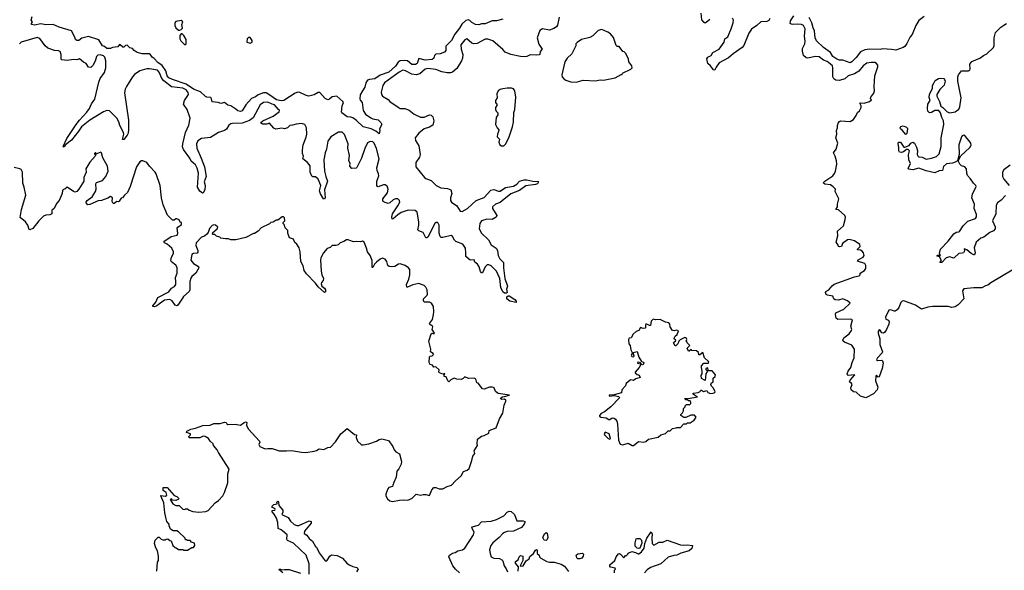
# Model space of a CAD drawing. Extents: x 2240384 to 2404287, y 351326 to 526670.
# Tile 202 of 256: x 2289357 to 2300501, y 458944 to 465169. Entities that reach past the tile are written whole.
import ezdxf

# ---------------------------------------------------------------- set-up
doc = ezdxf.new("R2010")
doc.units = 0

msp = doc.modelspace()

# ---------------------------------------------------------------- linework, layer by layer
at = {"layer": '0CON20XD'}
for points in [[(2294825, 465177), (2294755, 465158), (2294704, 465156), (2294626, 465124), (2294585, 465121), (2294555, 465111), (2294514, 465114), (2294475, 465137), (2294452, 465162), (2294435, 465168), (2294405, 465161), (2294361, 465119), (2294335, 465074), (2294282, 465005), (2294243, 464935), (2294181, 464869), (2294179, 464821), (2294165, 464804), (2294115, 464785), (2294065, 464781), (2294052, 464765), (2294046, 464735), (2294025, 464721), (2293945, 464711), (2293875, 464730), (2293855, 464675), (2293836, 464664), (2293795, 464662), (2293745, 464703), (2293709, 464709), (2293665, 464704), (2293641, 464689), (2293609, 464645), (2293535, 464575), (2293438, 464542), (2293375, 464499), (2293315, 464494), (2293295, 464484), (2293275, 464455), (2293265, 464408), (2293236, 464364), (2293211, 464319), (2293206, 464276), (2293210, 464260), (2293232, 464235), (2293244, 464144), (2293272, 464102), (2293330, 464060), (2293355, 464048), (2293415, 464036), (2293445, 464007), (2293456, 463984), (2293430, 463935), (2293432, 463915), (2293425, 463880), (2293388, 463908), (2293334, 463934), (2293245, 463959), (2293170, 464030), (2293129, 464059), (2293105, 464069), (2293065, 464071), (2293002, 464115), (2292998, 464125), (2293008, 464195), (2293021, 464235), (2293016, 464246), (2292946, 464306), (2292895, 464298), (2292865, 464272), (2292845, 464265), (2292815, 464278), (2292755, 464347), (2292735, 464346), (2292689, 464321), (2292645, 464307), (2292625, 464305), (2292591, 464315), (2292528, 464348), (2292505, 464349), (2292473, 464337), (2292345, 464257), (2292315, 464251), (2292264, 464265), (2292188, 464318), (2292145, 464341), (2292115, 464344), (2292055, 464321), (2292025, 464298), (2291982, 464278), (2291915, 464205), (2291875, 464138), (2291855, 464130), (2291825, 464138), (2291805, 464158), (2291745, 464197), (2291713, 464203), (2291675, 464232), (2291635, 464222), (2291605, 464232), (2291535, 464240), (2291529, 464275), (2291519, 464289), (2291475, 464292), (2291460, 464300), (2291405, 464352), (2291325, 464383), (2291240, 464440), (2291085, 464494), (2291045, 464514), (2291027, 464535), (2291012, 464592), (2290971, 464651), (2290922, 464685), (2290880, 464730), (2290855, 464745), (2290835, 464779), (2290825, 464784), (2290744, 464784), (2290688, 464798), (2290651, 464821), (2290635, 464842), (2290605, 464852), (2290575, 464880), (2290555, 464878), (2290535, 464860), (2290525, 464860), (2290496, 464886), (2290485, 464890), (2290468, 464862), (2290406, 464854), (2290385, 464844), (2290345, 464843), (2290317, 464867), (2290294, 464875), (2290252, 464942), (2290135, 464978), (2290060, 464960), (2290025, 464934), (2290005, 464933), (2289988, 464945), (2289982, 464972), (2289943, 465043), (2289805, 465084), (2289735, 465117), (2289651, 465111), (2289595, 465123), (2289525, 465108), (2289492, 465115), (2289490, 465125), (2289502, 465145), (2289488, 465165), (2289500, 465205)], [(2291165, 465050), (2291185, 465060), (2291198, 465075), (2291192, 465115), (2291202, 465145), (2291185, 465159), (2291125, 465151), (2291113, 465135), (2291112, 465105), (2291125, 465078), (2291155, 465050), (2291165, 465050)], [(2295463, 465197), (2295443, 465107), (2295431, 465089), (2295401, 465069), (2295355, 465052), (2295275, 465068), (2295245, 465046), (2295213, 464965), (2295231, 464891), (2295269, 464835), (2295249, 464811), (2295243, 464777), (2295235, 464771), (2295205, 464767), (2295135, 464773), (2295096, 464754), (2295065, 464749), (2295025, 464752), (2294915, 464775), (2294852, 464802), (2294825, 464834), (2294712, 464932), (2294655, 464948), (2294625, 464950), (2294535, 464901), (2294495, 464897), (2294474, 464904), (2294417, 464953), (2294395, 464941), (2294348, 464885), (2294354, 464835), (2294372, 464775), (2294368, 464735), (2294356, 464704), (2294304, 464616), (2294254, 464576), (2294231, 464569), (2294195, 464567), (2294135, 464580), (2294065, 464606), (2293975, 464619), (2293945, 464609), (2293885, 464557), (2293845, 464546), (2293795, 464554), (2293725, 464593), (2293695, 464599), (2293650, 464575), (2293487, 464455), (2293468, 464425), (2293449, 464351), (2293452, 464322), (2293465, 464303), (2293527, 464267), (2293547, 464245), (2293640, 464180), (2293662, 464165), (2293715, 464165), (2293765, 464145), (2293822, 464102), (2293895, 464066), (2293935, 464067), (2293995, 464093), (2294015, 464090), (2294032, 464072), (2294043, 464025), (2294032, 463978), (2293997, 463953), (2293935, 463937), (2293875, 463886), (2293832, 463835), (2293835, 463804), (2293875, 463745), (2293889, 463645), (2293881, 463615), (2293842, 463555), (2293842, 463505), (2293937, 463385), (2293955, 463372), (2294015, 463352), (2294069, 463295), (2294125, 463269), (2294200, 463260), (2294235, 463245), (2294249, 463205), (2294233, 463157)], [(2297168, 465172), (2297125, 465138), (2297115, 465132), (2297105, 465137), (2297078, 465168), (2297071, 465245)], [(2297847, 465183), (2297835, 465159), (2297815, 465149), (2297745, 465146), (2297701, 465105), (2297638, 465062), (2297611, 465019), (2297552, 464878), (2297534, 464855), (2297431, 464785), (2297380, 464740), (2297275, 464682), (2297238, 464632), (2297225, 464601), (2297215, 464598), (2297197, 464617), (2297177, 464647), (2297145, 464674), (2297134, 464726), (2297146, 464744), (2297184, 464766), (2297203, 464797), (2297273, 464837), (2297330, 464915), (2297336, 464954), (2297370, 464975), (2297410, 465065), (2297432, 465135), (2297434, 465165), (2297425, 465187)], [(2300591, 462339), (2300348, 462195), (2300315, 462168), (2300289, 462161), (2300245, 462139), (2300155, 462139), (2300042, 462125), (2300028, 462105), (2300042, 462015), (2299980, 461945), (2299945, 461924), (2299906, 461916), (2299865, 461926), (2299693, 461927), (2299635, 461920), (2299565, 461898), (2299495, 461940), (2299365, 461990), (2299343, 461985), (2299328, 461972), (2299307, 461915), (2299290, 461890), (2299265, 461874), (2299255, 461872), (2299215, 461889), (2299195, 461885), (2299155, 461805), (2299160, 461785), (2299191, 461771), (2299199, 461755), (2299193, 461725), (2299168, 461665), (2299150, 461635), (2299135, 461624), (2299115, 461628), (2299095, 461658), (2299085, 461661), (2299074, 461645), (2299072, 461625), (2299091, 461561), (2299092, 461495), (2299123, 461415), (2299118, 461402), (2299065, 461346), (2299054, 461324), (2299065, 461316), (2299115, 461321), (2299124, 461314), (2299129, 461285), (2299119, 461225), (2299085, 461132), (2299075, 461127), (2299055, 461150), (2299045, 461140), (2299042, 461085), (2299071, 461015), (2299063, 460985), (2299022, 460938), (2298935, 460892), (2298875, 460912), (2298825, 460957), (2298793, 460963), (2298766, 460985), (2298764, 461005), (2298778, 461045), (2298773, 461055), (2298748, 461075), (2298758, 461095), (2298808, 461155), (2298735, 461148), (2298725, 461153), (2298724, 461164), (2298735, 461195), (2298765, 461235), (2298778, 461295), (2298800, 461345), (2298804, 461445), (2298775, 461491), (2298692, 461522), (2298677, 461535), (2298674, 461545), (2298685, 461571), (2298745, 461619), (2298772, 461655), (2298776, 461666), (2298764, 461705), (2298782, 461775), (2298765, 461784), (2298615, 461781), (2298599, 461795), (2298590, 461835), (2298595, 461856), (2298683, 461895), (2298756, 461966), (2298725, 461990), (2298675, 462013), (2298625, 461998), (2298585, 462001), (2298572, 462012), (2298560, 462045), (2298500, 462055), (2298484, 462064), (2298477, 462085), (2298480, 462095), (2298515, 462114), (2298551, 462159), (2298575, 462179), (2298805, 462263), (2298860, 462275), (2298870, 462285), (2298870, 462305), (2298918, 462332), (2298933, 462357), (2298932, 462392), (2298922, 462412), (2298838, 462438), (2298848, 462455), (2298902, 462485), (2298914, 462505), (2298908, 462535), (2298892, 462552), (2298875, 462563), (2298838, 462568), (2298838, 462575), (2298868, 462605), (2298865, 462628), (2298805, 462668), (2298745, 462686), (2298725, 462680), (2298671, 462639), (2298657, 462605), (2298635, 462601), (2298624, 462604), (2298618, 462628), (2298599, 462655), (2298616, 462724), (2298612, 462778), (2298680, 462840), (2298701, 462911), (2298704, 462935), (2298697, 462957), (2298625, 463018), (2298593, 463025), (2298613, 463055), (2298613, 463085), (2298627, 463145), (2298587, 463225), (2298590, 463255), (2298565, 463281), (2298533, 463303), (2298471, 463311), (2298450, 463325), (2298469, 463345), (2298559, 463405), (2298580, 463430), (2298592, 463455), (2298604, 463535), (2298600, 463575), (2298587, 463627), (2298569, 463665), (2298596, 463705), (2298616, 463775), (2298594, 463835), (2298604, 463875), (2298603, 463915), (2298613, 463945), (2298613, 463975), (2298622, 463998), (2298635, 464018), (2298650, 464025), (2298755, 464020), (2298795, 464042), (2298826, 464085), (2298841, 464119), (2298862, 464138), (2298881, 464175), (2298880, 464195), (2298864, 464225), (2298875, 464231), (2298915, 464227), (2298976, 464244), (2298998, 464265), (2298988, 464278), (2298990, 464295), (2299023, 464337), (2299030, 464365), (2299027, 464415), (2299036, 464535), (2299069, 464635), (2299069, 464655), (2299056, 464675), (2299035, 464685), (2298995, 464687), (2298945, 464677), (2298903, 464647), (2298855, 464588), (2298805, 464556), (2298735, 464535), (2298695, 464500), (2298635, 464483), (2298595, 464485), (2298572, 464502), (2298559, 464525), (2298562, 464625), (2298555, 464646), (2298535, 464668), (2298495, 464696), (2298455, 464712), (2298405, 464749), (2298365, 464755), (2298275, 464735), (2298259, 464739), (2298229, 464765), (2298215, 464815), (2298215, 464845), (2298242, 464898), (2298248, 464928), (2298240, 464985), (2298246, 465065), (2298227, 465105), (2298205, 465115), (2298155, 465120), (2298104, 465114), (2298088, 465118), (2298078, 465128), (2298081, 465155), (2298119, 465215)], [(2299595, 465205), (2299535, 465159), (2299498, 465105), (2299457, 465003), (2299434, 464975), (2299398, 464902), (2299375, 464868), (2299358, 464855), (2299275, 464824), (2299224, 464834), (2299125, 464839), (2299095, 464833), (2298975, 464837), (2298922, 464828), (2298875, 464805), (2298825, 464742), (2298775, 464692), (2298755, 464682), (2298675, 464713), (2298635, 464713), (2298605, 464724), (2298562, 464755), (2298535, 464797), (2298454, 464854), (2298375, 464932), (2298362, 464965), (2298351, 465045), (2298337, 465077), (2298324, 465135), (2298306, 465166), (2298293, 465195)], [(2295655, 464464), (2295735, 464487), (2295875, 464480), (2295925, 464489), (2295965, 464486), (2296096, 464514), (2296165, 464550), (2296175, 464550), (2296180, 464565), (2296275, 464610), (2296288, 464625), (2296287, 464647), (2296253, 464693), (2296247, 464727), (2296220, 464775), (2296220, 464785), (2296200, 464805), (2296185, 464810), (2296140, 464865), (2296118, 464868), (2296107, 464877), (2296079, 464969), (2296045, 465008), (2296015, 465030), (2295945, 465057), (2295904, 465046), (2295842, 464988), (2295811, 464969), (2295714, 464946), (2295667, 464913), (2295652, 464895), (2295652, 464875), (2295607, 464785), (2295552, 464735), (2295526, 464694), (2295493, 464545), (2295498, 464525), (2295515, 464502), (2295540, 464485), (2295596, 464466), (2295655, 464464)], [(2300074, 463484), (2300055, 463504), (2300015, 463516), (2299998, 463535), (2299980, 463575), (2300010, 463630), (2300110, 463725), (2300125, 463752), (2300121, 463775), (2300105, 463798), (2300060, 463850), (2300042, 463862), (2300025, 463857), (2300015, 463846), (2299985, 463755), (2299990, 463645), (2299970, 463575), (2299945, 463559), (2299915, 463549), (2299845, 463540), (2299812, 463508), (2299800, 463465), (2299765, 463459), (2299715, 463437), (2299615, 463460), (2299535, 463490), (2299465, 463470), (2299419, 463479), (2299413, 463485), (2299416, 463495), (2299441, 463545), (2299422, 463585), (2299418, 463642), (2299427, 463685), (2299411, 463701), (2299395, 463703), (2299361, 463675), (2299336, 463666), (2299315, 463671), (2299307, 463685), (2299308, 463725), (2299298, 463765), (2299304, 463786), (2299325, 463784), (2299365, 463730), (2299375, 463728), (2299425, 463748), (2299442, 463775), (2299465, 463786), (2299483, 463775), (2299507, 463727), (2299517, 463685), (2299516, 463645), (2299525, 463622), (2299535, 463618), (2299570, 463615), (2299615, 463594), (2299675, 463603), (2299735, 463624), (2299765, 463653), (2299788, 463735), (2299788, 463835), (2299817, 463985), (2299814, 464025), (2299793, 464065), (2299778, 464118), (2299761, 464141), (2299715, 464142), (2299675, 464121), (2299655, 464118), (2299636, 464135), (2299631, 464165), (2299636, 464215), (2299660, 464255), (2299650, 464290), (2299654, 464325), (2299690, 464395), (2299687, 464425), (2299705, 464450), (2299717, 464483), (2299756, 464504), (2299778, 464508), (2299815, 464504), (2299825, 464493), (2299830, 464475), (2299819, 464431), (2299771, 464379), (2299738, 464322), (2299738, 464305), (2299767, 464245), (2299781, 464191), (2299806, 464176), (2299855, 464128), (2299885, 464116), (2299944, 464126), (2299985, 464156), (2299999, 464185), (2300013, 464285), (2299976, 464476), (2299976, 464525), (2299982, 464545), (2300015, 464591), (2300095, 464592), (2300110, 464600), (2300116, 464615), (2300111, 464665), (2300135, 464696), (2300222, 464735), (2300265, 464766), (2300303, 464785), (2300377, 464855), (2300387, 464877), (2300387, 464963), (2300403, 465025), (2300462, 465085), (2300495, 465108), (2300525, 465128)], [(2294233, 463157), (2294232, 463125), (2294244, 463105), (2294305, 463064), (2294341, 463005), (2294365, 463000), (2294425, 463035), (2294525, 463124), (2294615, 463158), (2294689, 463241), (2294725, 463249), (2294775, 463229), (2294795, 463231), (2294857, 463273), (2294945, 463287), (2294985, 463311), (2295015, 463343), (2295065, 463357), (2295095, 463359), (2295165, 463344), (2295225, 463340), (2295230, 463335), (2295216, 463315), (2295195, 463305), (2295085, 463292), (2295015, 463237), (2294915, 463200), (2294818, 463122), (2294795, 463104), (2294744, 463085), (2294710, 463055), (2294708, 463035), (2294757, 462957), (2294748, 462935), (2294705, 462910), (2294645, 462914), (2294585, 462897), (2294564, 462865), (2294559, 462805), (2294582, 462755), (2294662, 462682), (2294695, 462623), (2294750, 462585), (2294765, 462560), (2294773, 462503), (2294792, 462465), (2294831, 462425), (2294832, 462365), (2294846, 462245), (2294877, 462155), (2294867, 462123), (2294876, 462085), (2294865, 462079), (2294845, 462079), (2294825, 462094), (2294803, 462143), (2294790, 462245), (2294755, 462325), (2294695, 462385), (2294665, 462399), (2294648, 462398), (2294626, 462374), (2294595, 462308), (2294585, 462308), (2294573, 462323), (2294556, 462375), (2294537, 462405), (2294509, 462429), (2294500, 462455), (2294455, 462452), (2294405, 462492), (2294408, 462535), (2294401, 462585), (2294373, 462633), (2294292, 462662), (2294278, 462675), (2294257, 462717), (2294240, 462730), (2294145, 462708), (2294128, 462708), (2294117, 462717), (2294105, 462755), (2294103, 462845), (2294095, 462869), (2294085, 462878), (2294072, 462878), (2294055, 462864), (2293975, 462711), (2293965, 462702), (2293955, 462704), (2293924, 462765), (2293874, 462784), (2293864, 462795), (2293875, 462845), (2293875, 462885), (2293854, 462995), (2293832, 463012), (2293754, 463014), (2293675, 462991), (2293635, 462964), (2293585, 462916), (2293571, 462915), (2293569, 462935), (2293577, 462975), (2293637, 463065), (2293658, 463105), (2293657, 463125), (2293635, 463145), (2293610, 463145), (2293585, 463133), (2293545, 463097), (2293527, 463093), (2293492, 463102), (2293472, 463115), (2293466, 463125), (2293467, 463145), (2293518, 463212), (2293527, 463255), (2293515, 463288), (2293495, 463302), (2293475, 463301), (2293415, 463279), (2293405, 463282), (2293398, 463295), (2293400, 463345), (2293422, 463405), (2293419, 463425), (2293401, 463465), (2293398, 463495), (2293425, 463595), (2293395, 463713), (2293369, 463775), (2293355, 463787), (2293325, 463792), (2293295, 463776), (2293262, 463712), (2293225, 463605), (2293172, 463498), (2293165, 463491), (2293115, 463486), (2293094, 463515), (2293096, 463545), (2293084, 463576), (2293088, 463635), (2293072, 463715), (2293073, 463765), (2293035, 463870), (2293005, 463898), (2292965, 463899), (2292879, 463845), (2292846, 463795), (2292830, 463705), (2292813, 463665), (2292798, 463585), (2292807, 463457), (2292821, 463395), (2292842, 463345), (2292808, 463245), (2292813, 463157), (2292805, 463139), (2292795, 463143), (2292762, 463202), (2292752, 463235), (2292764, 463295), (2292735, 463365), (2292705, 463391), (2292675, 463394), (2292665, 463401), (2292643, 463445), (2292645, 463518), (2292616, 463556), (2292563, 463595), (2292568, 463625), (2292559, 463655), (2292559, 463695), (2292566, 463755), (2292600, 463840), (2292606, 463875), (2292604, 463945), (2292586, 463985), (2292545, 463997), (2292485, 463990), (2292445, 463976), (2292415, 463975), (2292387, 463945), (2292355, 463936), (2292325, 463943), (2292255, 463933), (2292235, 463943), (2292185, 463998), (2292155, 463990), (2292105, 463990), (2292083, 464003), (2292108, 464025), (2292225, 464078), (2292292, 464128), (2292296, 464145), (2292288, 464155), (2292241, 464205), (2292216, 464216), (2292165, 464238), (2292115, 464234), (2292080, 464205), (2291999, 464061), (2291959, 464031), (2291875, 463998), (2291765, 463997), (2291745, 463991), (2291725, 463978), (2291697, 463933), (2291676, 463915), (2291607, 463893), (2291515, 463837), (2291415, 463826), (2291372, 463798), (2291358, 463765), (2291361, 463715), (2291412, 463605), (2291448, 463505), (2291468, 463395), (2291444, 463335), (2291456, 463295), (2291454, 463245), (2291435, 463213), (2291425, 463208), (2291395, 463232), (2291371, 463275), (2291380, 463435), (2291365, 463490), (2291345, 463527), (2291299, 463569), (2291281, 463605), (2291211, 463701), (2291201, 463731), (2291203, 463765), (2291235, 463895), (2291273, 463977), (2291287, 464055), (2291254, 464155), (2291212, 464215), (2291223, 464255), (2291266, 464325), (2291265, 464345), (2291240, 464375), (2291205, 464397), (2291075, 464410), (2290987, 464477), (2290965, 464505), (2290937, 464575), (2290915, 464598), (2290825, 464614), (2290795, 464613), (2290715, 464592), (2290655, 464548), (2290634, 464525), (2290565, 464415), (2290550, 464385), (2290544, 464344), (2290589, 464035), (2290588, 463925), (2290585, 463885), (2290575, 463864), (2290535, 463814), (2290522, 463815), (2290536, 463874), (2290532, 463895), (2290489, 463975), (2290478, 464015), (2290456, 464055), (2290375, 464138), (2290345, 464141), (2290304, 464126), (2290152, 464035), (2290055, 463959), (2290027, 463913), (2289944, 463806), (2289880, 463760), (2289862, 463735), (2289855, 463730), (2289850, 463735), (2289892, 463825), (2289995, 463985), (2290033, 464035), (2290117, 464123), (2290146, 464165), (2290170, 464220), (2290208, 464272), (2290252, 464465), (2290269, 464505), (2290317, 464573), (2290332, 464625), (2290332, 464648), (2290333, 464705), (2290321, 464745), (2290305, 464760), (2290267, 464773), (2290242, 464768), (2290226, 464755), (2290210, 464700), (2290185, 464652), (2290162, 464628), (2290134, 464634), (2290108, 464675), (2290079, 464689), (2290035, 464726), (2290005, 464714), (2289965, 464721), (2289895, 464710), (2289834, 464714), (2289826, 464725), (2289826, 464776), (2289815, 464809), (2289795, 464818), (2289751, 464821), (2289675, 464849), (2289646, 464875), (2289585, 464957), (2289555, 464969), (2289373, 464917), (2289353, 464897)], [(2291225, 464884), (2291241, 464895), (2291243, 464945), (2291215, 464990), (2291195, 465010), (2291185, 465010), (2291168, 464992), (2291171, 464955), (2291182, 464932), (2291225, 464884)], [(2291965, 464903), (2291988, 464915), (2291990, 464935), (2291965, 464967), (2291945, 464968), (2291932, 464952), (2291928, 464915), (2291965, 464903)], [(2294835, 463744), (2294859, 463765), (2294897, 463845), (2294935, 463958), (2294945, 464010), (2294951, 464119), (2294961, 464155), (2294973, 464293), (2294962, 464365), (2294946, 464386), (2294925, 464394), (2294875, 464396), (2294825, 464388), (2294795, 464380), (2294774, 464366), (2294758, 464332), (2294762, 464285), (2294742, 464255), (2294742, 464235), (2294760, 464205), (2294743, 464177), (2294742, 464155), (2294750, 464135), (2294770, 464115), (2294768, 464095), (2294748, 464062), (2294742, 463985), (2294760, 463945), (2294780, 463925), (2294778, 463905), (2294763, 463877), (2294760, 463845), (2294787, 463817), (2294780, 463785), (2294792, 463755), (2294810, 463745), (2294835, 463744)], [(2299385, 463872), (2299345, 463922), (2299326, 463935), (2299322, 463945), (2299330, 463960), (2299355, 463968), (2299394, 463954), (2299402, 463945), (2299406, 463935), (2299397, 463883), (2299385, 463872)], [(2291185, 462878), (2291175, 462880), (2291162, 462905), (2291135, 462917), (2291125, 462918), (2291105, 462902), (2291085, 462902), (2291029, 462959), (2290980, 463075), (2290961, 463155), (2290946, 463296), (2290903, 463425), (2290892, 463445), (2290825, 463512), (2290796, 463556), (2290752, 463572), (2290735, 463572), (2290717, 463563), (2290680, 463505), (2290607, 463283), (2290576, 463214), (2290542, 463185), (2290520, 463155), (2290505, 463150), (2290484, 463116), (2290475, 463110), (2290455, 463114), (2290425, 463091), (2290415, 463090), (2290403, 463115), (2290409, 463155), (2290385, 463172), (2290355, 463150), (2290284, 463126), (2290245, 463120), (2290152, 463078), (2290130, 463075), (2290113, 463087), (2290110, 463105), (2290119, 463125), (2290176, 463165), (2290215, 463228), (2290223, 463255), (2290218, 463315), (2290225, 463330), (2290295, 463353), (2290332, 463395), (2290359, 463455), (2290351, 463515), (2290298, 463608), (2290284, 463664), (2290275, 463672), (2290220, 463650), (2290220, 463665), (2290215, 463668), (2290202, 463655), (2290205, 463650), (2290220, 463650), (2290212, 463625), (2290151, 463559), (2290107, 463485), (2290110, 463445), (2290083, 463385), (2290083, 463345), (2290028, 463252), (2290005, 463228), (2289985, 463220), (2289966, 463226), (2289895, 463277), (2289867, 463253), (2289852, 463248), (2289842, 463238), (2289837, 463203), (2289802, 463125), (2289779, 463095), (2289745, 463032), (2289722, 463015), (2289720, 462975), (2289697, 462963), (2289651, 462959), (2289625, 462948), (2289573, 462897), (2289505, 462808), (2289473, 462793), (2289465, 462798), (2289448, 462845), (2289423, 462883), (2289364, 462934), (2289379, 463025), (2289428, 463185), (2289409, 463275), (2289392, 463322), (2289387, 463445), (2289374, 463474), (2289358, 463485), (2289295, 463500)], [(2300515, 463181), (2300465, 463129), (2300425, 463098), (2300408, 463072), (2300404, 462975), (2300369, 462895), (2300396, 462826), (2300396, 462805), (2300378, 462782), (2300336, 462765), (2300268, 462712), (2300235, 462700), (2300181, 462655), (2300161, 462589), (2300172, 462535), (2300165, 462512), (2300155, 462510), (2300125, 462524), (2300076, 462566), (2300045, 462580), (2300049, 462555), (2300040, 462535), (2300025, 462528), (2299985, 462524), (2299935, 462477), (2299925, 462474), (2299885, 462490), (2299842, 462478), (2299795, 462424), (2299772, 462425), (2299790, 462445), (2299768, 462488), (2299740, 462495), (2299742, 462505), (2299755, 462510), (2299765, 462500), (2299778, 462502), (2299768, 462525), (2299777, 462575), (2299866, 462665), (2299930, 462750), (2299955, 462768), (2299985, 462769), (2299993, 462775), (2300035, 462840), (2300088, 462892), (2300175, 462923), (2300185, 462940), (2300186, 462965), (2300159, 463035), (2300163, 463085), (2300134, 463155), (2300141, 463195), (2300181, 463285), (2300179, 463295), (2300151, 463321), (2300120, 463370), (2300085, 463406), (2300076, 463435), (2300074, 463484)], [(2300568, 463525), (2300495, 463470), (2300482, 463445), (2300482, 463395), (2300497, 463367), (2300554, 463295)], [(2290908, 458935), (2290918, 459035), (2290928, 459055), (2290927, 459103), (2290918, 459165), (2290898, 459198), (2290882, 459245), (2290890, 459285), (2290925, 459320), (2290935, 459320), (2290960, 459295), (2290978, 459288), (2291002, 459288), (2291013, 459297), (2291035, 459300), (2291055, 459280), (2291070, 459275), (2291090, 459225), (2291115, 459200), (2291128, 459198), (2291155, 459180), (2291205, 459180), (2291215, 459170), (2291255, 459170), (2291305, 459200), (2291325, 459200), (2291340, 459225), (2291335, 459250), (2291303, 459263), (2291285, 459280), (2291255, 459280), (2291248, 459288), (2291235, 459290), (2291228, 459308), (2291155, 459378), (2291135, 459390), (2291105, 459390), (2291095, 459390), (2291065, 459410), (2291048, 459445), (2291048, 459465), (2291022, 459495), (2291013, 459525), (2290998, 459595), (2290987, 459705), (2290953, 459785), (2290955, 459790), (2291008, 459782), (2291023, 459795), (2291014, 459824), (2290982, 459845), (2290982, 459878), (2291025, 459880), (2291105, 459790), (2291135, 459780), (2291155, 459760), (2291157, 459753), (2291150, 459745), (2291126, 459734), (2291088, 459738), (2291075, 459750), (2291060, 459745), (2291092, 459695), (2291125, 459676), (2291162, 459675), (2291204, 459634), (2291225, 459630), (2291235, 459637), (2291255, 459638), (2291275, 459623), (2291315, 459610), (2291385, 459600), (2291465, 459607), (2291490, 459620), (2291570, 459705), (2291608, 459732), (2291656, 459784), (2291676, 459824), (2291713, 459933), (2291713, 460035), (2291727, 460087), (2291608, 460275), (2291592, 460305), (2291550, 460355), (2291548, 460375), (2291514, 460404), (2291493, 460435), (2291457, 460455), (2291435, 460459), (2291395, 460442), (2291275, 460440), (2291270, 460455), (2291290, 460475), (2291290, 460485), (2291245, 460503), (2291250, 460515), (2291295, 460539), (2291345, 460550), (2291428, 460582), (2291514, 460586), (2291556, 460604), (2291626, 460604), (2291675, 460619), (2291692, 460615), (2291701, 460601), (2291714, 460594), (2291794, 460596), (2291855, 460584), (2291896, 460615), (2291915, 460621), (2291926, 460615), (2291923, 460585), (2291942, 460542), (2292073, 460405), (2292076, 460394), (2292063, 460365), (2292075, 460344), (2292135, 460318), (2292165, 460322), (2292215, 460320), (2292295, 460296), (2292375, 460293), (2292435, 460299), (2292548, 460278), (2292595, 460277), (2292688, 460292), (2292715, 460298), (2292745, 460317), (2292799, 460311), (2292845, 460333), (2292875, 460337), (2292930, 460395), (2292992, 460485), (2293064, 460546), (2293145, 460480), (2293168, 460475), (2293166, 460445), (2293179, 460405), (2293225, 460364), (2293245, 460361), (2293307, 460373), (2293396, 460404), (2293425, 460424), (2293455, 460431), (2293531, 460411), (2293582, 460345), (2293594, 460304), (2293615, 460282), (2293655, 460260), (2293677, 460175), (2293673, 460145), (2293648, 460092), (2293626, 460064), (2293619, 459995), (2293590, 459935), (2293582, 459905), (2293575, 459892), (2293535, 459878), (2293524, 459866), (2293500, 459805), (2293500, 459785), (2293521, 459751), (2293545, 459728), (2293575, 459720), (2293657, 459737), (2293705, 459742), (2293745, 459738), (2293767, 459743), (2293799, 459761), (2293845, 459803), (2293895, 459794), (2293925, 459802), (2293955, 459802), (2293995, 459790), (2294020, 459855), (2294045, 459880), (2294065, 459879), (2294104, 459864), (2294145, 459864), (2294195, 459891), (2294245, 459908), (2294288, 459955), (2294355, 460013), (2294379, 460061), (2294422, 460075), (2294443, 460095), (2294476, 460184), (2294487, 460235), (2294510, 460265), (2294502, 460295), (2294538, 460355), (2294533, 460375), (2294538, 460425), (2294585, 460460), (2294614, 460466), (2294666, 460494), (2294670, 460525), (2294750, 460555), (2294788, 460655), (2294825, 460720), (2294839, 460811), (2294860, 460855), (2294859, 460869), (2294845, 460880), (2294815, 460876), (2294801, 460881), (2294798, 460885), (2294802, 460895), (2294820, 460905), (2294845, 460907), (2294900, 460925), (2294772, 460942), (2294742, 460965), (2294727, 461005), (2294710, 461015), (2294675, 461016), (2294615, 460992), (2294595, 460997), (2294545, 461058), (2294530, 461065), (2294523, 461095), (2294515, 461108), (2294500, 461115), (2294435, 461113), (2294395, 461130), (2294378, 461112), (2294355, 461102), (2294304, 461104), (2294275, 461118), (2294235, 461098), (2294215, 461073), (2294204, 461085), (2294185, 461132), (2294160, 461135), (2294160, 461155), (2294170, 461165), (2294165, 461170), (2294145, 461160), (2294110, 461175), (2294102, 461185), (2294105, 461210), (2294066, 461246), (2294045, 461240), (2294030, 461265), (2294001, 461271), (2293990, 461295), (2293994, 461356), (2294004, 461366), (2294025, 461369), (2294040, 461385), (2294036, 461396), (2294008, 461415), (2294012, 461445), (2293988, 461535), (2294013, 461617), (2294025, 461624), (2294045, 461618), (2294052, 461625), (2294027, 461665), (2294032, 461695), (2294028, 461705), (2294005, 461718), (2293997, 461735), (2294030, 461780), (2294041, 461835), (2294046, 461865), (2294042, 461925), (2294016, 461966), (2293995, 461977), (2293936, 461976), (2293926, 461995), (2293926, 462015), (2293970, 462055), (2293972, 462065), (2293967, 462115), (2293953, 462145), (2293935, 462163), (2293875, 462186), (2293805, 462170), (2293745, 462144), (2293737, 462147), (2293736, 462175), (2293761, 462235), (2293774, 462285), (2293774, 462345), (2293757, 462365), (2293720, 462390), (2293665, 462410), (2293645, 462407), (2293602, 462378), (2293565, 462374), (2293540, 462380), (2293525, 462392), (2293511, 462435), (2293495, 462460), (2293465, 462474), (2293435, 462461), (2293395, 462429), (2293374, 462406), (2293355, 462368), (2293348, 462368), (2293348, 462445), (2293324, 462504), (2293294, 462545), (2293284, 462585), (2293254, 462654), (2293235, 462667), (2293215, 462658), (2293165, 462662), (2293135, 462657), (2293095, 462672), (2293075, 462680), (2293055, 462679), (2293025, 462660), (2292985, 462648), (2292960, 462625), (2292935, 462618), (2292895, 462618), (2292870, 462595), (2292836, 462584), (2292796, 462535), (2292765, 462478), (2292761, 462455), (2292769, 462325), (2292776, 462285), (2292796, 462245), (2292791, 462219), (2292772, 462198), (2292768, 462182), (2292776, 462156), (2292805, 462134), (2292817, 462115), (2292818, 462092), (2292805, 462086), (2292735, 462148), (2292705, 462191), (2292604, 462295), (2292578, 462335), (2292565, 462385), (2292538, 462435), (2292531, 462545), (2292519, 462589), (2292495, 462630), (2292471, 462651), (2292455, 462687), (2292412, 462702), (2292392, 462755), (2292390, 462785), (2292360, 462815), (2292350, 462855), (2292340, 462865), (2292340, 462875), (2292358, 462895), (2292355, 462930), (2292342, 462942), (2292328, 462942), (2292277, 462903), (2292258, 462902), (2292225, 462880), (2292200, 462875), (2292185, 462860), (2292090, 462815), (2292055, 462778), (2292015, 462752), (2292005, 462752), (2291915, 462708), (2291805, 462682), (2291745, 462682), (2291722, 462692), (2291685, 462690), (2291635, 462700), (2291622, 462712), (2291583, 462723), (2291565, 462740), (2291545, 462740), (2291540, 462745), (2291542, 462765), (2291592, 462805), (2291598, 462825), (2291575, 462848), (2291555, 462850), (2291535, 462843), (2291505, 462808), (2291489, 462765), (2291474, 462745), (2291448, 462722), (2291415, 462711), (2291356, 462645), (2291351, 462615), (2291375, 462558), (2291375, 462542), (2291365, 462531), (2291323, 462527), (2291306, 462515), (2291295, 462450), (2291325, 462414), (2291380, 462380), (2291386, 462365), (2291350, 462305), (2291305, 462266), (2291295, 462247), (2291282, 462208), (2291281, 462115), (2291276, 462095), (2291210, 462040), (2291200, 462020), (2291148, 461942), (2291136, 461934), (2291115, 461941), (2291082, 461992), (2291055, 462004), (2290995, 461998), (2290910, 461935), (2290884, 461924), (2290863, 461925), (2290864, 461935), (2290896, 461975), (2290922, 462028), (2291045, 462094), (2291075, 462134), (2291109, 462151), (2291123, 462175), (2291126, 462206), (2291119, 462255), (2291139, 462305), (2291138, 462368), (2291123, 462395), (2291075, 462432), (2291069, 462445), (2291074, 462485), (2291096, 462525), (2291096, 462546), (2291078, 462585), (2291025, 462632), (2290995, 462647), (2290987, 462663), (2291071, 462719), (2291138, 462735), (2291146, 462754), (2291139, 462811), (2291146, 462824), (2291190, 462855), (2291190, 462875), (2291185, 462878)], [(2294975, 461973), (2294905, 461988), (2294871, 462015), (2294872, 462035), (2294885, 462048), (2294895, 462046), (2294960, 462005), (2294977, 461985), (2294975, 461973)], [(2296305, 460353), (2296355, 460397), (2296365, 460400), (2296415, 460391), (2296445, 460400), (2296475, 460428), (2296585, 460450), (2296614, 460476), (2296668, 460492), (2296695, 460520), (2296718, 460522), (2296745, 460548), (2296787, 460553), (2296795, 460560), (2296835, 460560), (2296872, 460598), (2296905, 460600), (2296915, 460610), (2296945, 460610), (2296990, 460640), (2297013, 460675), (2296995, 460698), (2296953, 460697), (2296895, 460672), (2296873, 460673), (2296840, 460695), (2296840, 460705), (2296860, 460725), (2296870, 460745), (2296870, 460775), (2296887, 460793), (2296890, 460805), (2296905, 460820), (2296925, 460820), (2296937, 460813), (2296952, 460828), (2296952, 460845), (2296945, 460860), (2296925, 460860), (2296918, 460868), (2296895, 460872), (2296880, 460885), (2296906, 460886), (2296915, 460880), (2296924, 460886), (2297030, 460905), (2296993, 460923), (2296980, 460935), (2296980, 460945), (2297037, 460953), (2297058, 460965), (2297065, 460980), (2297075, 460980), (2297095, 460967), (2297135, 460978), (2297146, 460955), (2297175, 460944), (2297205, 460946), (2297226, 460955), (2297227, 460967), (2297205, 461005), (2297185, 461027), (2297180, 461045), (2297187, 461063), (2297204, 461076), (2297207, 461115), (2297230, 461135), (2297233, 461155), (2297195, 461198), (2297155, 461198), (2297148, 461205), (2297145, 461232), (2297122, 461225), (2297122, 461215), (2297142, 461195), (2297121, 461165), (2297115, 461090), (2297075, 461112), (2297070, 461145), (2297082, 461165), (2297083, 461195), (2297072, 461235), (2297073, 461257), (2297100, 461285), (2297145, 461286), (2297156, 461295), (2297154, 461305), (2297106, 461346), (2297088, 461408), (2297055, 461380), (2297045, 461380), (2297040, 461405), (2297017, 461427), (2296965, 461430), (2296955, 461440), (2296935, 461420), (2296925, 461420), (2296910, 461455), (2296940, 461485), (2296910, 461515), (2296910, 461525), (2296900, 461535), (2296908, 461555), (2296902, 461572), (2296884, 461576), (2296831, 461549), (2296816, 461535), (2296807, 461505), (2296785, 461482), (2296775, 461483), (2296758, 461515), (2296760, 461525), (2296780, 461535), (2296782, 461545), (2296765, 461562), (2296765, 461570), (2296775, 461590), (2296799, 461611), (2296812, 461652), (2296795, 461660), (2296765, 461652), (2296747, 461657), (2296720, 461695), (2296717, 461727), (2296705, 461742), (2296665, 461750), (2296605, 461778), (2296554, 461774), (2296525, 461782), (2296505, 461762), (2296495, 461712), (2296485, 461710), (2296455, 461728), (2296443, 461727), (2296438, 461715), (2296440, 461685), (2296435, 461680), (2296415, 461678), (2296385, 461688), (2296366, 461654), (2296335, 461642), (2296300, 461615), (2296276, 461574), (2296255, 461568), (2296248, 461555), (2296252, 461505), (2296268, 461485), (2296272, 461435), (2296290, 461405), (2296290, 461395), (2296276, 461375), (2296285, 461362), (2296305, 461358), (2296312, 461365), (2296300, 461405), (2296347, 461417), (2296364, 461354), (2296396, 461306), (2296415, 461296), (2296421, 461285), (2296415, 461270), (2296405, 461268), (2296390, 461275), (2296385, 461290), (2296365, 461298), (2296350, 461295), (2296350, 461285), (2296378, 461278), (2296382, 461265), (2296368, 461235), (2296322, 461185), (2296322, 461175), (2296345, 461156), (2296369, 461149), (2296380, 461125), (2296332, 461108), (2296305, 461088), (2296275, 461097), (2296265, 461092), (2296222, 461055), (2296215, 461030), (2296173, 460985), (2296168, 460952), (2296085, 460928), (2296030, 460925), (2296030, 460915), (2296035, 460914), (2296085, 460922), (2296138, 460908), (2296146, 460895), (2296048, 460792), (2295975, 460736), (2295938, 460715), (2295920, 460695), (2295920, 460685), (2295935, 460677), (2295995, 460668), (2296025, 460648), (2296035, 460648), (2296064, 460666), (2296085, 460664), (2296102, 460652), (2296115, 460630), (2296124, 460595), (2296133, 460415), (2296155, 460368), (2296183, 460363), (2296245, 460383), (2296288, 460355), (2296305, 460353)], [(2296035, 460428), (2296042, 460435), (2296030, 460485), (2295985, 460504), (2295972, 460485), (2295976, 460476), (2296018, 460435), (2296035, 460428)], [(2292635, 458900), (2292635, 459015), (2292599, 459115), (2292455, 459252), (2292389, 459279), (2292382, 459295), (2292384, 459345), (2292336, 459386), (2292315, 459402), (2292282, 459415), (2292279, 459485), (2292263, 459533), (2292238, 459578), (2292214, 459606), (2292215, 459618), (2292245, 459623), (2292249, 459631), (2292245, 459642), (2292214, 459654), (2292215, 459668), (2292235, 459686), (2292270, 459695), (2292268, 459715), (2292278, 459725), (2292288, 459715), (2292290, 459675), (2292336, 459625), (2292335, 459600), (2292324, 459574), (2292395, 459540), (2292421, 459501), (2292465, 459462), (2292495, 459450), (2292515, 459452), (2292635, 459504), (2292655, 459497), (2292654, 459475), (2292582, 459385), (2292575, 459360), (2292605, 459342), (2292634, 459305), (2292672, 459272), (2292705, 459212), (2292717, 459207), (2292745, 459140), (2292815, 459052), (2292835, 459050), (2292867, 459103), (2292885, 459118), (2292952, 459112), (2293010, 459080), (2293059, 459025), (2293086, 459005), (2293127, 458985), (2293174, 458974), (2293184, 458965), (2293187, 458955), (2293168, 458925)], [(2294336, 458915), (2294291, 458955), (2294261, 458995), (2294214, 459095), (2294220, 459115), (2294254, 459136), (2294285, 459144), (2294315, 459163), (2294369, 459175), (2294395, 459193), (2294495, 459345), (2294499, 459375), (2294476, 459425), (2294477, 459435), (2294550, 459455), (2294585, 459490), (2294695, 459501), (2294755, 459518), (2294835, 459558), (2294875, 459601), (2294895, 459613), (2294918, 459608), (2294956, 459575), (2294984, 459504), (2295054, 459504), (2295074, 459494), (2295076, 459485), (2295068, 459465), (2295035, 459429), (2294945, 459386), (2294875, 459382), (2294845, 459372), (2294825, 459360), (2294784, 459316), (2294712, 459255), (2294691, 459225), (2294676, 459175), (2294680, 459135), (2294693, 459095), (2294725, 459081), (2294786, 459076), (2294815, 459062), (2294825, 459050), (2294839, 458995), (2294862, 458962), (2294877, 458925)], [(2295315, 459280), (2295293, 459283), (2295277, 459315), (2295295, 459356), (2295315, 459372), (2295327, 459365), (2295336, 459315), (2295328, 459292), (2295315, 459280)], [(2296088, 458915), (2296090, 458945), (2296100, 458955), (2296098, 458968), (2296045, 458979), (2296035, 458991), (2296035, 459005), (2296093, 459055), (2296106, 459095), (2296135, 459129), (2296145, 459134), (2296157, 459127), (2296195, 459083), (2296215, 459110), (2296225, 459110), (2296240, 459125), (2296244, 459136), (2296285, 459158), (2296327, 459145), (2296355, 459129), (2296365, 459131), (2296395, 459152), (2296424, 459195), (2296432, 459245), (2296454, 459306), (2296495, 459369), (2296505, 459380), (2296514, 459354), (2296511, 459311), (2296515, 459248), (2296535, 459226), (2296595, 459261), (2296635, 459261), (2296685, 459283), (2296835, 459233), (2296875, 459226), (2296915, 459230), (2296970, 459225), (2296965, 459192), (2296935, 459164), (2296841, 459139), (2296795, 459113), (2296759, 459111), (2296695, 459091), (2296615, 459015), (2296495, 458975), (2296460, 458950), (2296429, 458915)], [(2296365, 459190), (2296345, 459193), (2296324, 459215), (2296323, 459255), (2296335, 459298), (2296345, 459303), (2296375, 459302), (2296395, 459283), (2296398, 459252), (2296375, 459194), (2296365, 459190)], [(2295000, 458935), (2295002, 458982), (2294970, 459025), (2294968, 459045), (2294997, 459063), (2295010, 459095), (2295025, 459110), (2295050, 459105), (2295050, 459055), (2295020, 458995), (2295025, 458990), (2295057, 458993), (2295091, 459049), (2295125, 459072), (2295132, 459098), (2295173, 459135), (2295195, 459172), (2295205, 459178), (2295212, 459172), (2295213, 459135), (2295236, 459116), (2295240, 459095), (2295255, 459079), (2295325, 459044), (2295355, 459036), (2295405, 459034), (2295484, 459014), (2295522, 458992), (2295569, 458929)], [(2295695, 459074), (2295675, 459075), (2295662, 459085), (2295657, 459115), (2295675, 459130), (2295725, 459138), (2295737, 459125), (2295736, 459105), (2295718, 459082), (2295695, 459074)], [(2292336, 458915), (2292297, 458945), (2292294, 458956), (2292307, 458957), (2292325, 458948), (2292355, 458954), (2292405, 458951), (2292535, 458911)]]:
    msp.add_lwpolyline(points, dxfattribs=at)

doc.saveas('drawing.dxf')
